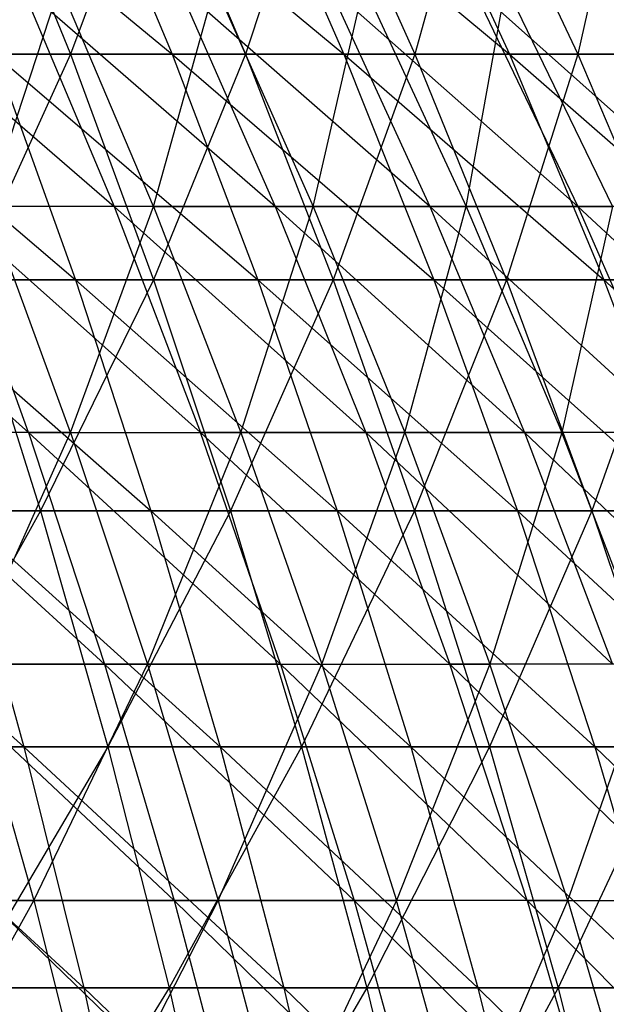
# Model space of a CAD drawing. Extents: x -125 to 125, y -143 to 0.
# Tile 228 of 256: x 30 to 36, y -60 to -50. Entities that reach past the tile are written whole.
import ezdxf

# ---------------------------------------------------------------- set-up
doc = ezdxf.new("R2010")
doc.units = 0
doc.header["$LTSCALE"] = 25.4
doc.layers.get('0').update_dxf_attribs({"linetype": 'CONTINUOUS'})

# ---------------------------------------------------------------- blocks, each defined once
blk = doc.blocks.new('NL2500027000_STL_3')
at = {"color": 0}
for p, q in [((29.1879, -48.6248, 39.6846), (31.7058, -50.7179, 39.5039)), ((29.1879, -48.6248, 39.6846), (31.7058, -50.7179, 39.5039)), ((29.8915, -48.6248, -39.1574), (30.7356, -50.7179, -40.2633)), ((29.8915, -48.6248, -39.1574), (30.7356, -50.7179, -40.2633)), ((31.5156, -48.6248, -37.8625), (30.7356, -50.7179, -40.2633)), ((31.5156, -48.6248, -37.8625), (30.7356, -50.7179, -40.2633)), ((30.835, -48.6248, 38.4189), (33.3429, -50.7179, 38.1322)), ((30.835, -48.6248, 38.4189), (33.3429, -50.7179, 38.1322)), ((30.835, -48.6248, 38.4189), (31.7058, -50.7179, 39.5039)), ((30.835, -48.6248, 38.4189), (31.7058, -50.7179, 39.5039)), ((31.5156, -48.6248, -37.8625), (32.4057, -50.7179, -38.9318)), ((31.5156, -48.6248, -37.8625), (32.4057, -50.7179, -38.9318)), ((33.0838, -48.6248, -36.5003), (32.4057, -50.7179, -38.9318)), ((33.0838, -48.6248, -36.5003), (32.4057, -50.7179, -38.9318)), ((32.4271, -48.6248, 37.0848), (34.9208, -50.7179, 36.6926)), ((32.4271, -48.6248, 37.0848), (34.9208, -50.7179, 36.6926)), ((32.4271, -48.6248, 37.0848), (33.3429, -50.7179, 38.1322)), ((32.4271, -48.6248, 37.0848), (33.3429, -50.7179, 38.1322)), ((33.0838, -48.6248, -36.5003), (34.0181, -50.7179, -37.5311)), ((33.0838, -48.6248, -36.5003), (34.0181, -50.7179, -37.5311)), ((33.9617, -48.6248, 35.6849), (34.9208, -50.7179, 36.6926)), ((33.9617, -48.6248, 35.6849), (34.9208, -50.7179, 36.6926)), ((34.5931, -48.6248, -35.0731), (34.0181, -50.7179, -37.5311)), ((34.5931, -48.6248, -35.0731), (34.0181, -50.7179, -37.5311)), ((34.5931, -48.6248, -35.0731), (35.57, -50.7179, -36.0636)), ((34.5931, -48.6248, -35.0731), (35.57, -50.7179, -36.0636)), ((36.0409, -48.6248, -33.5836), (35.57, -50.7179, -36.0636)), ((36.0409, -48.6248, -33.5836), (35.57, -50.7179, -36.0636)), ((28.719, -50.0675, 36.1715), (31.1516, -52.1679, 35.901)), ((28.719, -50.0675, 36.1715), (31.1516, -52.1679, 35.901)), ((29.9461, -52.1679, -36.9125), (30.635, -50.0675, -34.5638)), ((29.9461, -52.1679, -36.9125), (30.635, -50.0675, -34.5638)), ((32.6879, -52.1679, 34.508), (30.2695, -50.0675, 34.8844)), ((30.2695, -50.0675, 34.8844), (31.1516, -52.1679, 35.901)), ((30.2695, -50.0675, 34.8844), (31.1516, -52.1679, 35.901)), ((32.6879, -52.1679, 34.508), (30.2695, -50.0675, 34.8844)), ((31.5277, -52.1679, -35.5711), (30.635, -50.0675, -34.5638)), ((31.5277, -52.1679, -35.5711), (30.635, -50.0675, -34.5638)), ((31.5277, -52.1679, -35.5711), (32.1135, -50.0675, -33.1947)), ((31.5277, -52.1679, -35.5711), (32.1135, -50.0675, -33.1947)), ((34.162, -52.1679, 33.0493), (31.7623, -50.0675, 33.5308)), ((31.7623, -50.0675, 33.5308), (32.6879, -52.1679, 34.508)), ((31.7623, -50.0675, 33.5308), (32.6879, -52.1679, 34.508)), ((34.162, -52.1679, 33.0493), (31.7623, -50.0675, 33.5308)), ((32.1135, -50.0675, -33.1947), (33.0493, -52.1679, -34.162)), ((32.1135, -50.0675, -33.1947), (33.0493, -52.1679, -34.162)), ((33.0493, -52.1679, -34.162), (33.5308, -50.0675, -31.7623)), ((33.0493, -52.1679, -34.162), (33.5308, -50.0675, -31.7623)), ((35.5711, -52.1679, 31.5277), (33.1947, -50.0675, 32.1135)), ((33.1947, -50.0675, 32.1135), (34.162, -52.1679, 33.0493)), ((33.1947, -50.0675, 32.1135), (34.162, -52.1679, 33.0493)), ((35.5711, -52.1679, 31.5277), (33.1947, -50.0675, 32.1135)), ((33.5308, -50.0675, -31.7623), (34.508, -52.1679, -32.6879)), ((33.5308, -50.0675, -31.7623), (34.508, -52.1679, -32.6879)), ((34.508, -52.1679, -32.6879), (34.8844, -50.0675, -30.2695)), ((34.508, -52.1679, -32.6879), (34.8844, -50.0675, -30.2695)), ((36.9125, -52.1679, 29.9461), (34.5638, -50.0675, 30.635)), ((34.5638, -50.0675, 30.635), (35.5711, -52.1679, 31.5277)), ((34.5638, -50.0675, 30.635), (35.5711, -52.1679, 31.5277)), ((36.9125, -52.1679, 29.9461), (34.5638, -50.0675, 30.635)), ((34.8844, -50.0675, -30.2695), (35.901, -52.1679, -31.1516)), ((34.8844, -50.0675, -30.2695), (35.901, -52.1679, -31.1516)), ((28.2653, -50.7179, 42.0343), (30.7839, -52.8675, 41.8545)), ((28.2653, -50.7179, 42.0343), (30.7839, -52.8675, 41.8545)), ((30.7356, -50.7179, -40.2633), (29.011, -50.7179, -41.5232)), ((30.7356, -50.7179, -40.2633), (29.011, -50.7179, -41.5232)), ((30.7356, -50.7179, -40.2633), (29.7569, -52.8675, -42.5908)), ((30.7356, -50.7179, -40.2633), (29.7569, -52.8675, -42.5908)), ((30.0122, -50.7179, 40.8054), (31.7058, -50.7179, 39.5039)), ((30.0122, -50.7179, 40.8054), (31.7058, -50.7179, 39.5039)), ((30.0122, -50.7179, 40.8054), (32.5209, -52.8675, 40.5196)), ((30.0122, -50.7179, 40.8054), (32.5209, -52.8675, 40.5196)), ((30.0122, -50.7179, 40.8054), (30.7839, -52.8675, 41.8545)), ((30.0122, -50.7179, 40.8054), (30.7839, -52.8675, 41.8545)), ((32.4057, -50.7179, -38.9318), (30.7356, -50.7179, -40.2633)), ((30.7356, -50.7179, -40.2633), (31.5259, -52.8675, -41.2985)), ((30.7356, -50.7179, -40.2633), (31.5259, -52.8675, -41.2985)), ((32.4057, -50.7179, -38.9318), (30.7356, -50.7179, -40.2633)), ((32.4057, -50.7179, -38.9318), (31.5259, -52.8675, -41.2985)), ((32.4057, -50.7179, -38.9318), (31.5259, -52.8675, -41.2985)), ((31.7058, -50.7179, 39.5039), (33.3429, -50.7179, 38.1322)), ((31.7058, -50.7179, 39.5039), (33.3429, -50.7179, 38.1322)), ((31.7058, -50.7179, 39.5039), (34.2002, -52.8675, 39.1126)), ((31.7058, -50.7179, 39.5039), (34.2002, -52.8675, 39.1126)), ((31.7058, -50.7179, 39.5039), (32.5209, -52.8675, 40.5196)), ((31.7058, -50.7179, 39.5039), (32.5209, -52.8675, 40.5196)), ((34.0181, -50.7179, -37.5311), (32.4057, -50.7179, -38.9318)), ((32.4057, -50.7179, -38.9318), (33.2389, -52.8675, -39.9327)), ((32.4057, -50.7179, -38.9318), (33.2389, -52.8675, -39.9327)), ((34.0181, -50.7179, -37.5311), (32.4057, -50.7179, -38.9318)), ((34.0181, -50.7179, -37.5311), (33.2389, -52.8675, -39.9327)), ((34.0181, -50.7179, -37.5311), (33.2389, -52.8675, -39.9327)), ((33.3429, -50.7179, 38.1322), (34.9208, -50.7179, 36.6926)), ((33.3429, -50.7179, 38.1322), (34.9208, -50.7179, 36.6926)), ((33.3429, -50.7179, 38.1322), (35.8186, -52.8675, 37.636)), ((33.3429, -50.7179, 38.1322), (35.8186, -52.8675, 37.636)), ((33.3429, -50.7179, 38.1322), (34.2002, -52.8675, 39.1126)), ((33.3429, -50.7179, 38.1322), (34.2002, -52.8675, 39.1126)), ((35.57, -50.7179, -36.0636), (34.0181, -50.7179, -37.5311)), ((34.0181, -50.7179, -37.5311), (34.8927, -52.8675, -38.496)), ((34.0181, -50.7179, -37.5311), (34.8927, -52.8675, -38.496)), ((35.57, -50.7179, -36.0636), (34.0181, -50.7179, -37.5311)), ((35.57, -50.7179, -36.0636), (34.8927, -52.8675, -38.496)), ((35.57, -50.7179, -36.0636), (34.8927, -52.8675, -38.496)), ((34.9208, -50.7179, 36.6926), (36.4366, -50.7179, 35.1879)), ((34.9208, -50.7179, 36.6926), (36.4366, -50.7179, 35.1879)), ((34.9208, -50.7179, 36.6926), (37.3734, -52.8675, 36.0926)), ((34.9208, -50.7179, 36.6926), (37.3734, -52.8675, 36.0926)), ((34.9208, -50.7179, 36.6926), (35.8186, -52.8675, 37.636)), ((34.9208, -50.7179, 36.6926), (35.8186, -52.8675, 37.636)), ((37.0587, -50.7179, -34.532), (35.57, -50.7179, -36.0636)), ((35.57, -50.7179, -36.0636), (36.4846, -52.8675, -36.9908)), ((35.57, -50.7179, -36.0636), (36.4846, -52.8675, -36.9908)), ((37.0587, -50.7179, -34.532), (35.57, -50.7179, -36.0636)), ((27.9041, -52.1679, 38.4794), (30.3369, -54.3233, 38.2093)), ((27.9041, -52.1679, 38.4794), (30.3369, -54.3233, 38.2093)), ((31.1516, -52.1679, 35.901), (29.556, -52.1679, 37.2256)), ((31.1516, -52.1679, 35.901), (29.556, -52.1679, 37.2256)), ((31.9747, -54.3233, 36.8496), (29.556, -52.1679, 37.2256)), ((30.3369, -54.3233, 38.2093), (29.556, -52.1679, 37.2256)), ((31.9747, -54.3233, 36.8496), (29.556, -52.1679, 37.2256)), ((30.3369, -54.3233, 38.2093), (29.556, -52.1679, 37.2256)), ((30.7374, -54.3233, -37.8878), (29.9461, -52.1679, -36.9125)), ((30.7374, -54.3233, -37.8878), (29.9461, -52.1679, -36.9125)), ((31.5277, -52.1679, -35.5711), (29.9461, -52.1679, -36.9125)), ((31.5277, -52.1679, -35.5711), (29.9461, -52.1679, -36.9125)), ((30.7374, -54.3233, -37.8878), (31.5277, -52.1679, -35.5711)), ((30.7374, -54.3233, -37.8878), (31.5277, -52.1679, -35.5711)), ((31.1516, -52.1679, 35.901), (31.9747, -54.3233, 36.8496)), ((31.1516, -52.1679, 35.901), (31.9747, -54.3233, 36.8496)), ((31.1516, -52.1679, 35.901), (33.5517, -54.3233, 35.4198)), ((32.6879, -52.1679, 34.508), (31.1516, -52.1679, 35.901)), ((32.6879, -52.1679, 34.508), (31.1516, -52.1679, 35.901)), ((31.1516, -52.1679, 35.901), (33.5517, -54.3233, 35.4198)), ((31.5277, -52.1679, -35.5711), (33.0493, -52.1679, -34.162)), ((31.5277, -52.1679, -35.5711), (33.0493, -52.1679, -34.162)), ((31.5277, -52.1679, -35.5711), (32.3608, -54.3233, -36.511)), ((31.5277, -52.1679, -35.5711), (32.3608, -54.3233, -36.511)), ((32.3608, -54.3233, -36.511), (33.0493, -52.1679, -34.162)), ((32.3608, -54.3233, -36.511), (33.0493, -52.1679, -34.162)), ((34.162, -52.1679, 33.0493), (32.6879, -52.1679, 34.508)), ((34.162, -52.1679, 33.0493), (32.6879, -52.1679, 34.508)), ((35.0647, -54.3233, 33.9226), (32.6879, -52.1679, 34.508)), ((32.6879, -52.1679, 34.508), (33.5517, -54.3233, 35.4198)), ((32.6879, -52.1679, 34.508), (33.5517, -54.3233, 35.4198)), ((35.0647, -54.3233, 33.9226), (32.6879, -52.1679, 34.508)), ((33.0493, -52.1679, -34.162), (34.508, -52.1679, -32.6879)), ((33.0493, -52.1679, -34.162), (34.508, -52.1679, -32.6879)), ((33.0493, -52.1679, -34.162), (33.9226, -54.3233, -35.0647)), ((33.0493, -52.1679, -34.162), (33.9226, -54.3233, -35.0647)), ((33.9226, -54.3233, -35.0647), (34.508, -52.1679, -32.6879)), ((33.9226, -54.3233, -35.0647), (34.508, -52.1679, -32.6879)), ((35.5711, -52.1679, 31.5277), (34.162, -52.1679, 33.0493)), ((35.5711, -52.1679, 31.5277), (34.162, -52.1679, 33.0493)), ((36.511, -54.3233, 32.3608), (34.162, -52.1679, 33.0493)), ((34.162, -52.1679, 33.0493), (35.0647, -54.3233, 33.9226)), ((34.162, -52.1679, 33.0493), (35.0647, -54.3233, 33.9226)), ((36.511, -54.3233, 32.3608), (34.162, -52.1679, 33.0493)), ((34.508, -52.1679, -32.6879), (35.901, -52.1679, -31.1516)), ((34.508, -52.1679, -32.6879), (35.901, -52.1679, -31.1516)), ((34.508, -52.1679, -32.6879), (35.4198, -54.3233, -33.5517)), ((34.508, -52.1679, -32.6879), (35.4198, -54.3233, -33.5517)), ((35.901, -52.1679, -31.1516), (35.4198, -54.3233, -33.5517)), ((35.901, -52.1679, -31.1516), (35.4198, -54.3233, -33.5517)), ((36.9125, -52.1679, 29.9461), (35.5711, -52.1679, 31.5277)), ((36.9125, -52.1679, 29.9461), (35.5711, -52.1679, 31.5277)), ((37.8878, -54.3233, 30.7374), (35.5711, -52.1679, 31.5277)), ((35.5711, -52.1679, 31.5277), (36.511, -54.3233, 32.3608)), ((35.5711, -52.1679, 31.5277), (36.511, -54.3233, 32.3608)), ((37.8878, -54.3233, 30.7374), (35.5711, -52.1679, 31.5277)), ((28.9921, -52.8675, 43.115), (30.7839, -52.8675, 41.8545)), ((28.9921, -52.8675, 43.115), (30.7839, -52.8675, 41.8545)), ((28.9921, -52.8675, 43.115), (31.5015, -55.0697, 42.8302)), ((28.9921, -52.8675, 43.115), (31.5015, -55.0697, 42.8302)), ((31.5259, -52.8675, -41.2985), (29.7569, -52.8675, -42.5908)), ((29.7569, -52.8675, -42.5908), (30.4505, -55.0697, -43.5836)), ((29.7569, -52.8675, -42.5908), (30.4505, -55.0697, -43.5836)), ((31.5259, -52.8675, -41.2985), (29.7569, -52.8675, -42.5908)), ((31.5259, -52.8675, -41.2985), (30.4505, -55.0697, -43.5836)), ((31.5259, -52.8675, -41.2985), (30.4505, -55.0697, -43.5836)), ((30.7839, -52.8675, 41.8545), (32.5209, -52.8675, 40.5196)), ((30.7839, -52.8675, 41.8545), (32.5209, -52.8675, 40.5196)), ((30.7839, -52.8675, 41.8545), (33.2791, -55.0697, 41.4641)), ((30.7839, -52.8675, 41.8545), (33.2791, -55.0697, 41.4641)), ((30.7839, -52.8675, 41.8545), (31.5015, -55.0697, 42.8302)), ((30.7839, -52.8675, 41.8545), (31.5015, -55.0697, 42.8302)), ((33.2389, -52.8675, -39.9327), (31.5259, -52.8675, -41.2985)), ((31.5259, -52.8675, -41.2985), (32.2608, -55.0697, -42.2612)), ((31.5259, -52.8675, -41.2985), (32.2608, -55.0697, -42.2612)), ((33.2389, -52.8675, -39.9327), (31.5259, -52.8675, -41.2985)), ((33.2389, -52.8675, -39.9327), (32.2608, -55.0697, -42.2612)), ((33.2389, -52.8675, -39.9327), (32.2608, -55.0697, -42.2612)), ((32.5209, -52.8675, 40.5196), (34.2002, -52.8675, 39.1126)), ((32.5209, -52.8675, 40.5196), (34.2002, -52.8675, 39.1126)), ((32.5209, -52.8675, 40.5196), (34.9974, -55.0697, 40.0243)), ((32.5209, -52.8675, 40.5196), (34.9974, -55.0697, 40.0243)), ((32.5209, -52.8675, 40.5196), (33.2791, -55.0697, 41.4641)), ((32.5209, -52.8675, 40.5196), (33.2791, -55.0697, 41.4641)), ((34.8927, -52.8675, -38.496), (33.2389, -52.8675, -39.9327)), ((33.2389, -52.8675, -39.9327), (34.0137, -55.0697, -40.8636)), ((33.2389, -52.8675, -39.9327), (34.0137, -55.0697, -40.8636)), ((34.8927, -52.8675, -38.496), (33.2389, -52.8675, -39.9327)), ((34.8927, -52.8675, -38.496), (34.0137, -55.0697, -40.8636)), ((34.8927, -52.8675, -38.496), (34.0137, -55.0697, -40.8636)), ((34.2002, -52.8675, 39.1126), (35.8186, -52.8675, 37.636)), ((34.2002, -52.8675, 39.1126), (35.8186, -52.8675, 37.636)), ((34.2002, -52.8675, 39.1126), (36.6536, -55.0697, 38.5134)), ((34.2002, -52.8675, 39.1126), (36.6536, -55.0697, 38.5134)), ((34.2002, -52.8675, 39.1126), (34.9974, -55.0697, 40.0243)), ((34.2002, -52.8675, 39.1126), (34.9974, -55.0697, 40.0243)), ((36.4846, -52.8675, -36.9908), (34.8927, -52.8675, -38.496)), ((34.8927, -52.8675, -38.496), (35.7061, -55.0697, -39.3934)), ((34.8927, -52.8675, -38.496), (35.7061, -55.0697, -39.3934)), ((36.4846, -52.8675, -36.9908), (34.8927, -52.8675, -38.496)), ((36.4846, -52.8675, -36.9908), (35.7061, -55.0697, -39.3934)), ((36.4846, -52.8675, -36.9908), (35.7061, -55.0697, -39.3934)), ((35.8186, -52.8675, 37.636), (37.3734, -52.8675, 36.0926)), ((35.8186, -52.8675, 37.636), (37.3734, -52.8675, 36.0926)), ((35.8186, -52.8675, 37.636), (38.2446, -55.0697, 36.934)), ((35.8186, -52.8675, 37.636), (38.2446, -55.0697, 36.934)), ((35.8186, -52.8675, 37.636), (36.6536, -55.0697, 38.5134)), ((35.8186, -52.8675, 37.636), (36.6536, -55.0697, 38.5134)), ((30.3369, -54.3233, 38.2093), (28.6414, -54.3233, 39.4962)), ((30.3369, -54.3233, 38.2093), (28.6414, -54.3233, 39.4962)), ((31.0606, -56.5299, 39.1207), (28.6414, -54.3233, 39.4962)), ((31.0606, -56.5299, 39.1207), (28.6414, -54.3233, 39.4962)), ((30.7374, -54.3233, -37.8878), (29.0555, -54.3233, -39.1925)), ((30.7374, -54.3233, -37.8878), (29.0555, -54.3233, -39.1925)), ((29.7486, -56.5299, -40.1274), (30.7374, -54.3233, -37.8878)), ((29.7486, -56.5299, -40.1274), (30.7374, -54.3233, -37.8878)), ((30.3369, -54.3233, 38.2093), (31.0606, -56.5299, 39.1207)), ((30.3369, -54.3233, 38.2093), (31.0606, -56.5299, 39.1207)), ((30.3369, -54.3233, 38.2093), (32.7374, -56.5299, 37.7286)), ((30.3369, -54.3233, 38.2093), (32.7374, -56.5299, 37.7286)), ((30.3369, -54.3233, 38.2093), (31.9747, -54.3233, 36.8496)), ((30.3369, -54.3233, 38.2093), (31.9747, -54.3233, 36.8496)), ((30.7374, -54.3233, -37.8878), (32.3608, -54.3233, -36.511)), ((30.7374, -54.3233, -37.8878), (32.3608, -54.3233, -36.511)), ((30.7374, -54.3233, -37.8878), (31.4706, -56.5299, -38.7916)), ((30.7374, -54.3233, -37.8878), (31.4706, -56.5299, -38.7916)), ((31.4706, -56.5299, -38.7916), (32.3608, -54.3233, -36.511)), ((31.4706, -56.5299, -38.7916), (32.3608, -54.3233, -36.511)), ((33.5517, -54.3233, 35.4198), (31.9747, -54.3233, 36.8496)), ((33.5517, -54.3233, 35.4198), (31.9747, -54.3233, 36.8496)), ((34.352, -56.5299, 36.2647), (31.9747, -54.3233, 36.8496)), ((32.7374, -56.5299, 37.7286), (31.9747, -54.3233, 36.8496)), ((34.352, -56.5299, 36.2647), (31.9747, -54.3233, 36.8496)), ((32.7374, -56.5299, 37.7286), (31.9747, -54.3233, 36.8496)), ((32.3608, -54.3233, -36.511), (33.9226, -54.3233, -35.0647)), ((32.3608, -54.3233, -36.511), (33.9226, -54.3233, -35.0647)), ((32.3608, -54.3233, -36.511), (33.1327, -56.5299, -37.3819)), ((32.3608, -54.3233, -36.511), (33.1327, -56.5299, -37.3819)), ((33.1327, -56.5299, -37.3819), (33.9226, -54.3233, -35.0647)), ((33.1327, -56.5299, -37.3819), (33.9226, -54.3233, -35.0647)), ((33.5517, -54.3233, 35.4198), (34.352, -56.5299, 36.2647)), ((33.5517, -54.3233, 35.4198), (34.352, -56.5299, 36.2647)), ((33.5517, -54.3233, 35.4198), (35.9011, -56.5299, 34.7318)), ((35.0647, -54.3233, 33.9226), (33.5517, -54.3233, 35.4198)), ((35.0647, -54.3233, 33.9226), (33.5517, -54.3233, 35.4198)), ((33.5517, -54.3233, 35.4198), (35.9011, -56.5299, 34.7318)), ((33.9226, -54.3233, -35.0647), (35.4198, -54.3233, -33.5517)), ((33.9226, -54.3233, -35.0647), (35.4198, -54.3233, -33.5517)), ((33.9226, -54.3233, -35.0647), (34.7318, -56.5299, -35.9011)), ((33.9226, -54.3233, -35.0647), (34.7318, -56.5299, -35.9011)), ((35.4198, -54.3233, -33.5517), (34.7318, -56.5299, -35.9011)), ((35.4198, -54.3233, -33.5517), (34.7318, -56.5299, -35.9011)), ((36.511, -54.3233, 32.3608), (35.0647, -54.3233, 33.9226)), ((36.511, -54.3233, 32.3608), (35.0647, -54.3233, 33.9226)), ((37.3819, -56.5299, 33.1327), (35.0647, -54.3233, 33.9226)), ((35.0647, -54.3233, 33.9226), (35.9011, -56.5299, 34.7318)), ((35.0647, -54.3233, 33.9226), (35.9011, -56.5299, 34.7318)), ((37.3819, -56.5299, 33.1327), (35.0647, -54.3233, 33.9226)), ((36.2647, -56.5299, -34.352), (35.4198, -54.3233, -33.5517)), ((36.2647, -56.5299, -34.352), (35.4198, -54.3233, -33.5517)), ((36.8496, -54.3233, -31.9747), (35.4198, -54.3233, -33.5517)), ((36.8496, -54.3233, -31.9747), (35.4198, -54.3233, -33.5517)), ((27.7816, -55.0697, 45.3316), (30.2917, -57.3207, 45.0478)), ((27.7816, -55.0697, 45.3316), (30.2917, -57.3207, 45.0478)), ((30.4505, -55.0697, -43.5836), (28.5861, -55.0697, -44.8286)), ((30.4505, -55.0697, -43.5836), (28.5861, -55.0697, -44.8286)), ((30.4505, -55.0697, -43.5836), (29.1872, -57.3207, -45.7712)), ((30.4505, -55.0697, -43.5836), (29.1872, -57.3207, -45.7712)), ((29.6679, -55.0697, 44.1201), (31.5015, -55.0697, 42.8302)), ((29.6679, -55.0697, 44.1201), (31.5015, -55.0697, 42.8302)), ((29.6679, -55.0697, 44.1201), (32.1638, -57.3207, 43.7307)), ((29.6679, -55.0697, 44.1201), (32.1638, -57.3207, 43.7307)), ((29.6679, -55.0697, 44.1201), (30.2917, -57.3207, 45.0478)), ((29.6679, -55.0697, 44.1201), (30.2917, -57.3207, 45.0478)), ((32.2608, -55.0697, -42.2612), (30.4505, -55.0697, -43.5836)), ((30.4505, -55.0697, -43.5836), (31.0908, -57.3207, -44.5)), ((30.4505, -55.0697, -43.5836), (31.0908, -57.3207, -44.5)), ((32.2608, -55.0697, -42.2612), (30.4505, -55.0697, -43.5836)), ((32.2608, -55.0697, -42.2612), (31.0908, -57.3207, -44.5)), ((32.2608, -55.0697, -42.2612), (31.0908, -57.3207, -44.5)), ((31.5015, -55.0697, 42.8302), (33.2791, -55.0697, 41.4641)), ((31.5015, -55.0697, 42.8302), (33.2791, -55.0697, 41.4641)), ((31.5015, -55.0697, 42.8302), (33.9788, -57.3207, 42.3359)), ((31.5015, -55.0697, 42.8302), (33.9788, -57.3207, 42.3359)), ((31.5015, -55.0697, 42.8302), (32.1638, -57.3207, 43.7307)), ((31.5015, -55.0697, 42.8302), (32.1638, -57.3207, 43.7307)), ((34.0137, -55.0697, -40.8636), (32.2608, -55.0697, -42.2612)), ((32.2608, -55.0697, -42.2612), (32.9391, -57.3207, -43.1498)), ((32.2608, -55.0697, -42.2612), (32.9391, -57.3207, -43.1498)), ((34.0137, -55.0697, -40.8636), (32.2608, -55.0697, -42.2612)), ((34.0137, -55.0697, -40.8636), (32.9391, -57.3207, -43.1498)), ((34.0137, -55.0697, -40.8636), (32.9391, -57.3207, -43.1498)), ((33.2791, -55.0697, 41.4641), (34.9974, -55.0697, 40.0243)), ((33.2791, -55.0697, 41.4641), (34.9974, -55.0697, 40.0243)), ((33.2791, -55.0697, 41.4641), (35.7333, -57.3207, 40.8659)), ((33.2791, -55.0697, 41.4641), (35.7333, -57.3207, 40.8659)), ((33.2791, -55.0697, 41.4641), (33.9788, -57.3207, 42.3359)), ((33.2791, -55.0697, 41.4641), (33.9788, -57.3207, 42.3359)), ((35.7061, -55.0697, -39.3934), (34.0137, -55.0697, -40.8636)), ((34.0137, -55.0697, -40.8636), (34.7289, -57.3207, -41.7228)), ((34.0137, -55.0697, -40.8636), (34.7289, -57.3207, -41.7228)), ((35.7061, -55.0697, -39.3934), (34.0137, -55.0697, -40.8636)), ((35.7061, -55.0697, -39.3934), (34.7289, -57.3207, -41.7228)), ((35.7061, -55.0697, -39.3934), (34.7289, -57.3207, -41.7228)), ((34.9974, -55.0697, 40.0243), (36.6536, -55.0697, 38.5134)), ((34.9974, -55.0697, 40.0243), (36.6536, -55.0697, 38.5134)), ((34.9974, -55.0697, 40.0243), (37.4243, -57.3207, 39.3232)), ((34.9974, -55.0697, 40.0243), (37.4243, -57.3207, 39.3232)), ((34.9974, -55.0697, 40.0243), (35.7333, -57.3207, 40.8659)), ((34.9974, -55.0697, 40.0243), (35.7333, -57.3207, 40.8659)), ((37.3351, -55.0697, -37.8531), (35.7061, -55.0697, -39.3934)), ((35.7061, -55.0697, -39.3934), (36.4569, -57.3207, -40.2217)), ((35.7061, -55.0697, -39.3934), (36.4569, -57.3207, -40.2217)), ((37.3351, -55.0697, -37.8531), (35.7061, -55.0697, -39.3934)), ((31.0606, -56.5299, 39.1207), (29.3246, -56.5299, 40.4383)), ((31.0606, -56.5299, 39.1207), (29.3246, -56.5299, 40.4383)), ((31.7255, -58.7837, 39.9582), (29.3246, -56.5299, 40.4383)), ((31.7255, -58.7837, 39.9582), (29.3246, -56.5299, 40.4383)), ((29.7486, -56.5299, -40.1274), (31.4706, -56.5299, -38.7916)), ((29.7486, -56.5299, -40.1274), (31.4706, -56.5299, -38.7916)), ((29.7486, -56.5299, -40.1274), (30.3855, -58.7837, -40.9865)), ((29.7486, -56.5299, -40.1274), (30.3855, -58.7837, -40.9865)), ((30.3855, -58.7837, -40.9865), (31.4706, -56.5299, -38.7916)), ((30.3855, -58.7837, -40.9865), (31.4706, -56.5299, -38.7916)), ((32.7374, -56.5299, 37.7286), (31.0606, -56.5299, 39.1207)), ((32.7374, -56.5299, 37.7286), (31.0606, -56.5299, 39.1207)), ((33.4383, -58.7837, 38.5363), (31.0606, -56.5299, 39.1207)), ((31.0606, -56.5299, 39.1207), (31.7255, -58.7837, 39.9582)), ((31.0606, -56.5299, 39.1207), (31.7255, -58.7837, 39.9582)), ((33.4383, -58.7837, 38.5363), (31.0606, -56.5299, 39.1207)), ((31.4706, -56.5299, -38.7916), (33.1327, -56.5299, -37.3819)), ((31.4706, -56.5299, -38.7916), (33.1327, -56.5299, -37.3819)), ((31.4706, -56.5299, -38.7916), (32.1443, -58.7837, -39.622)), ((31.4706, -56.5299, -38.7916), (32.1443, -58.7837, -39.622)), ((32.1443, -58.7837, -39.622), (33.1327, -56.5299, -37.3819)), ((32.1443, -58.7837, -39.622), (33.1327, -56.5299, -37.3819)), ((32.7374, -56.5299, 37.7286), (33.4383, -58.7837, 38.5363)), ((32.7374, -56.5299, 37.7286), (33.4383, -58.7837, 38.5363)), ((32.7374, -56.5299, 37.7286), (35.0874, -58.7837, 37.0411)), ((32.7374, -56.5299, 37.7286), (35.0874, -58.7837, 37.0411)), ((32.7374, -56.5299, 37.7286), (34.352, -56.5299, 36.2647)), ((32.7374, -56.5299, 37.7286), (34.352, -56.5299, 36.2647)), ((33.1327, -56.5299, -37.3819), (34.7318, -56.5299, -35.9011)), ((33.1327, -56.5299, -37.3819), (34.7318, -56.5299, -35.9011)), ((33.1327, -56.5299, -37.3819), (33.842, -58.7837, -38.1822)), ((33.1327, -56.5299, -37.3819), (33.842, -58.7837, -38.1822)), ((34.7318, -56.5299, -35.9011), (33.842, -58.7837, -38.1822)), ((34.7318, -56.5299, -35.9011), (33.842, -58.7837, -38.1822)), ((35.9011, -56.5299, 34.7318), (34.352, -56.5299, 36.2647)), ((35.9011, -56.5299, 34.7318), (34.352, -56.5299, 36.2647)), ((36.6697, -58.7837, 35.4753), (34.352, -56.5299, 36.2647)), ((35.0874, -58.7837, 37.0411), (34.352, -56.5299, 36.2647)), ((36.6697, -58.7837, 35.4753), (34.352, -56.5299, 36.2647)), ((35.0874, -58.7837, 37.0411), (34.352, -56.5299, 36.2647)), ((35.4753, -58.7837, -36.6697), (34.7318, -56.5299, -35.9011)), ((35.4753, -58.7837, -36.6697), (34.7318, -56.5299, -35.9011)), ((36.2647, -56.5299, -34.352), (34.7318, -56.5299, -35.9011)), ((36.2647, -56.5299, -34.352), (34.7318, -56.5299, -35.9011)), ((35.4753, -58.7837, -36.6697), (36.2647, -56.5299, -34.352)), ((35.4753, -58.7837, -36.6697), (36.2647, -56.5299, -34.352)), ((28.3657, -57.3207, 46.2847), (30.2917, -57.3207, 45.0478)), ((28.3657, -57.3207, 46.2847), (30.2917, -57.3207, 45.0478)), ((28.3657, -57.3207, 46.2847), (30.8623, -59.6165, 45.8964)), ((28.3657, -57.3207, 46.2847), (30.8623, -59.6165, 45.8964)), ((31.0908, -57.3207, -44.5), (29.1872, -57.3207, -45.7712)), ((31.0908, -57.3207, -44.5), (29.1872, -57.3207, -45.7712)), ((31.0908, -57.3207, -44.5), (29.737, -59.6165, -46.6334)), ((31.0908, -57.3207, -44.5), (29.737, -59.6165, -46.6334)), ((30.2917, -57.3207, 45.0478), (32.1638, -57.3207, 43.7307)), ((30.2917, -57.3207, 45.0478), (32.1638, -57.3207, 43.7307)), ((30.2917, -57.3207, 45.0478), (32.7697, -59.6165, 44.5546)), ((30.2917, -57.3207, 45.0478), (32.7697, -59.6165, 44.5546)), ((30.2917, -57.3207, 45.0478), (30.8623, -59.6165, 45.8964)), ((30.2917, -57.3207, 45.0478), (30.8623, -59.6165, 45.8964)), ((32.9391, -57.3207, -43.1498), (31.0908, -57.3207, -44.5)), ((31.0908, -57.3207, -44.5), (31.6765, -59.6165, -45.3383)), ((31.0908, -57.3207, -44.5), (31.6765, -59.6165, -45.3383)), ((32.9391, -57.3207, -43.1498), (31.0908, -57.3207, -44.5)), ((32.9391, -57.3207, -43.1498), (31.6765, -59.6165, -45.3383)), ((32.9391, -57.3207, -43.1498), (31.6765, -59.6165, -45.3383)), ((32.1638, -57.3207, 43.7307), (33.9788, -57.3207, 42.3359)), ((32.1638, -57.3207, 43.7307), (33.9788, -57.3207, 42.3359)), ((32.1638, -57.3207, 43.7307), (34.6189, -59.6165, 43.1335)), ((32.1638, -57.3207, 43.7307), (34.6189, -59.6165, 43.1335)), ((32.1638, -57.3207, 43.7307), (32.7697, -59.6165, 44.5546)), ((32.1638, -57.3207, 43.7307), (32.7697, -59.6165, 44.5546)), ((34.7289, -57.3207, -41.7228), (32.9391, -57.3207, -43.1498)), ((32.9391, -57.3207, -43.1498), (33.5596, -59.6165, -43.9627)), ((32.9391, -57.3207, -43.1498), (33.5596, -59.6165, -43.9627)), ((34.7289, -57.3207, -41.7228), (32.9391, -57.3207, -43.1498)), ((34.7289, -57.3207, -41.7228), (33.5596, -59.6165, -43.9627)), ((34.7289, -57.3207, -41.7228), (33.5596, -59.6165, -43.9627)), ((33.9788, -57.3207, 42.3359), (35.7333, -57.3207, 40.8659)), ((33.9788, -57.3207, 42.3359), (35.7333, -57.3207, 40.8659)), ((33.9788, -57.3207, 42.3359), (36.4065, -59.6165, 41.6357)), ((33.9788, -57.3207, 42.3359), (36.4065, -59.6165, 41.6357)), ((33.9788, -57.3207, 42.3359), (34.6189, -59.6165, 43.1335)), ((33.9788, -57.3207, 42.3359), (34.6189, -59.6165, 43.1335)), ((36.4569, -57.3207, -40.2217), (34.7289, -57.3207, -41.7228)), ((34.7289, -57.3207, -41.7228), (35.3831, -59.6165, -42.5088)), ((34.7289, -57.3207, -41.7228), (35.3831, -59.6165, -42.5088)), ((36.4569, -57.3207, -40.2217), (34.7289, -57.3207, -41.7228)), ((36.4569, -57.3207, -40.2217), (35.3831, -59.6165, -42.5088)), ((36.4569, -57.3207, -40.2217), (35.3831, -59.6165, -42.5088)), ((35.7333, -57.3207, 40.8659), (37.4243, -57.3207, 39.3232)), ((35.7333, -57.3207, 40.8659), (37.4243, -57.3207, 39.3232)), ((35.7333, -57.3207, 40.8659), (38.1293, -59.6165, 40.0639)), ((35.7333, -57.3207, 40.8659), (38.1293, -59.6165, 40.0639)), ((35.7333, -57.3207, 40.8659), (36.4065, -59.6165, 41.6357)), ((35.7333, -57.3207, 40.8659), (36.4065, -59.6165, 41.6357)), ((28.5687, -58.7837, -42.2728), (30.3855, -58.7837, -40.9865)), ((28.5687, -58.7837, -42.2728), (30.3855, -58.7837, -40.9865)), ((29.1137, -61.0807, -43.0792), (30.3855, -58.7837, -40.9865)), ((29.1137, -61.0807, -43.0792), (30.3855, -58.7837, -40.9865)), ((31.7255, -58.7837, 39.9582), (29.9524, -58.7837, 41.304)), ((31.7255, -58.7837, 39.9582), (29.9524, -58.7837, 41.304)), ((32.3307, -61.0807, 40.7203), (29.9524, -58.7837, 41.304)), ((32.3307, -61.0807, 40.7203), (29.9524, -58.7837, 41.304)), ((30.3855, -58.7837, -40.9865), (32.1443, -58.7837, -39.622)), ((30.3855, -58.7837, -40.9865), (32.1443, -58.7837, -39.622)), ((30.3855, -58.7837, -40.9865), (30.965, -61.0807, -41.7682)), ((30.3855, -58.7837, -40.9865), (30.965, -61.0807, -41.7682)), ((30.965, -61.0807, -41.7682), (32.1443, -58.7837, -39.622)), ((30.965, -61.0807, -41.7682), (32.1443, -58.7837, -39.622)), ((33.4383, -58.7837, 38.5363), (31.7255, -58.7837, 39.9582)), ((33.4383, -58.7837, 38.5363), (31.7255, -58.7837, 39.9582)), ((34.0761, -61.0807, 39.2713), (31.7255, -58.7837, 39.9582)), ((31.7255, -58.7837, 39.9582), (32.3307, -61.0807, 40.7203)), ((31.7255, -58.7837, 39.9582), (32.3307, -61.0807, 40.7203)), ((34.0761, -61.0807, 39.2713), (31.7255, -58.7837, 39.9582)), ((32.1443, -58.7837, -39.622), (33.842, -58.7837, -38.1822)), ((32.1443, -58.7837, -39.622), (33.842, -58.7837, -38.1822)), ((32.1443, -58.7837, -39.622), (32.7575, -61.0807, -40.3778)), ((32.1443, -58.7837, -39.622), (32.7575, -61.0807, -40.3778)), ((33.842, -58.7837, -38.1822), (32.7575, -61.0807, -40.3778)), ((33.842, -58.7837, -38.1822), (32.7575, -61.0807, -40.3778)), ((35.0874, -58.7837, 37.0411), (33.4383, -58.7837, 38.5363)), ((35.0874, -58.7837, 37.0411), (33.4383, -58.7837, 38.5363)), ((35.7567, -61.0807, 37.7476), (33.4383, -58.7837, 38.5363)), ((33.4383, -58.7837, 38.5363), (34.0761, -61.0807, 39.2713)), ((33.4383, -58.7837, 38.5363), (34.0761, -61.0807, 39.2713)), ((35.7567, -61.0807, 37.7476), (33.4383, -58.7837, 38.5363)), ((34.4875, -61.0807, -38.9105), (33.842, -58.7837, -38.1822)), ((34.4875, -61.0807, -38.9105), (33.842, -58.7837, -38.1822)), ((35.4753, -58.7837, -36.6697), (33.842, -58.7837, -38.1822)), ((35.4753, -58.7837, -36.6697), (33.842, -58.7837, -38.1822)), ((34.4875, -61.0807, -38.9105), (35.4753, -58.7837, -36.6697)), ((34.4875, -61.0807, -38.9105), (35.4753, -58.7837, -36.6697)), ((35.0874, -58.7837, 37.0411), (35.7567, -61.0807, 37.7476)), ((35.0874, -58.7837, 37.0411), (35.7567, -61.0807, 37.7476)), ((35.0874, -58.7837, 37.0411), (37.3691, -61.0807, 36.152)), ((35.0874, -58.7837, 37.0411), (37.3691, -61.0807, 36.152)), ((35.0874, -58.7837, 37.0411), (36.6697, -58.7837, 35.4753)), ((35.0874, -58.7837, 37.0411), (36.6697, -58.7837, 35.4753)), ((35.4753, -58.7837, -36.6697), (37.0411, -58.7837, -35.0874)), ((35.4753, -58.7837, -36.6697), (37.0411, -58.7837, -35.0874)), ((35.4753, -58.7837, -36.6697), (36.152, -61.0807, -37.3691)), ((35.4753, -58.7837, -36.6697), (36.152, -61.0807, -37.3691)), ((28.9001, -59.6165, 47.1567), (30.8623, -59.6165, 45.8964)), ((28.9001, -59.6165, 47.1567), (30.8623, -59.6165, 45.8964)), ((31.6765, -59.6165, -45.3383), (29.737, -59.6165, -46.6334)), ((31.6765, -59.6165, -45.3383), (29.737, -59.6165, -46.6334)), ((31.6765, -59.6165, -45.3383), (30.2347, -61.9532, -47.4138)), ((31.6765, -59.6165, -45.3383), (30.2347, -61.9532, -47.4138)), ((30.8623, -59.6165, 45.8964), (32.7697, -59.6165, 44.5546)), ((30.8623, -59.6165, 45.8964), (32.7697, -59.6165, 44.5546)), ((30.8623, -59.6165, 45.8964), (33.3182, -61.9532, 45.3002)), ((30.8623, -59.6165, 45.8964), (33.3182, -61.9532, 45.3002)), ((30.8623, -59.6165, 45.8964), (31.3788, -61.9532, 46.6645)), ((30.8623, -59.6165, 45.8964), (31.3788, -61.9532, 46.6645)), ((33.5596, -59.6165, -43.9627), (31.6765, -59.6165, -45.3383)), ((31.6765, -59.6165, -45.3383), (32.2066, -61.9532, -46.0971)), ((31.6765, -59.6165, -45.3383), (32.2066, -61.9532, -46.0971)), ((33.5596, -59.6165, -43.9627), (31.6765, -59.6165, -45.3383)), ((33.5596, -59.6165, -43.9627), (32.2066, -61.9532, -46.0971)), ((33.5596, -59.6165, -43.9627), (32.2066, -61.9532, -46.0971)), ((32.7697, -59.6165, 44.5546), (34.6189, -59.6165, 43.1335)), ((32.7697, -59.6165, 44.5546), (34.6189, -59.6165, 43.1335)), ((32.7697, -59.6165, 44.5546), (35.1982, -61.9532, 43.8553)), ((32.7697, -59.6165, 44.5546), (35.1982, -61.9532, 43.8553)), ((32.7697, -59.6165, 44.5546), (33.3182, -61.9532, 45.3002)), ((32.7697, -59.6165, 44.5546), (33.3182, -61.9532, 45.3002)), ((35.3831, -59.6165, -42.5088), (33.5596, -59.6165, -43.9627)), ((33.5596, -59.6165, -43.9627), (34.1213, -61.9532, -44.6984)), ((33.5596, -59.6165, -43.9627), (34.1213, -61.9532, -44.6984)), ((35.3831, -59.6165, -42.5088), (33.5596, -59.6165, -43.9627)), ((35.3831, -59.6165, -42.5088), (34.1213, -61.9532, -44.6984)), ((35.3831, -59.6165, -42.5088), (34.1213, -61.9532, -44.6984)), ((34.6189, -59.6165, 43.1335), (36.4065, -59.6165, 41.6357)), ((34.6189, -59.6165, 43.1335), (36.4065, -59.6165, 41.6357)), ((34.6189, -59.6165, 43.1335), (37.0157, -61.9532, 42.3325)), ((34.6189, -59.6165, 43.1335), (37.0157, -61.9532, 42.3325)), ((34.6189, -59.6165, 43.1335), (35.1982, -61.9532, 43.8553)), ((34.6189, -59.6165, 43.1335), (35.1982, -61.9532, 43.8553)), ((37.1437, -59.6165, -40.9794), (35.3831, -59.6165, -42.5088)), ((35.3831, -59.6165, -42.5088), (35.9753, -61.9532, -43.2202)), ((35.3831, -59.6165, -42.5088), (35.9753, -61.9532, -43.2202)), ((37.1437, -59.6165, -40.9794), (35.3831, -59.6165, -42.5088))]:
    blk.add_line(p, q, dxfattribs=at)

msp = doc.modelspace()

# ---------------------------------------------------------------- block references
at = {"color": 253}
msp.add_blockref('NL2500027000_STL_3', (0, 0), dxfattribs=at)

doc.saveas('drawing.dxf')
